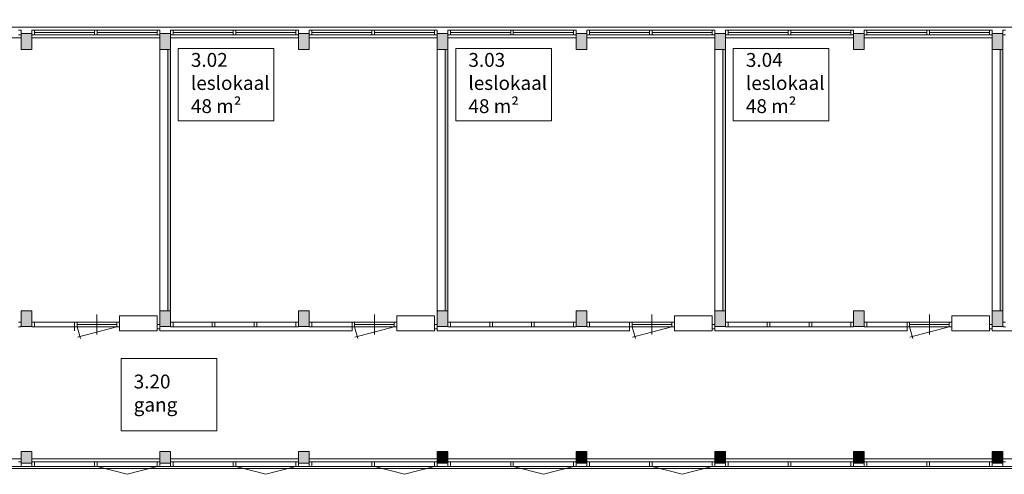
# Model space of a CAD drawing. Header units: millimetres. Extents: x 755778 to 1537169, y 90093 to 392038.
# Tile 125 of 134: x 1184788 to 1209625, y 348449 to 359928. Entities that reach past the tile are written whole.
import ezdxf

# ---------------------------------------------------------------- set-up
doc = ezdxf.new("R2010")
doc.units = ezdxf.units.MM
doc.layers.add('NIV 3HB', color=7, linetype='Continuous')
doc.layers.add('RUIMTEnr', color=7, linetype='Continuous', lineweight=5)
doc.styles.get("Standard").update_dxf_attribs({"font": 'arial.ttf'})

msp = doc.modelspace()

# ---------------------------------------------------------------- hatches: boundary and pattern name
at = {"layer": 'NIV 3HB', "lineweight": 5, "true_color": 0x555d61}
h = msp.add_hatch(color=251, dxfattribs=at)
h.paths.add_polyline_path([(1209321.2, 359578.1), (1209591.2, 359578.1), (1209591.2, 359178.1), (1209321.2, 359178.1)])
h.paths.add_polyline_path([(1205821.2, 359578.1), (1206091.2, 359578.1), (1206091.2, 359178.1), (1205821.2, 359178.1)])
h.paths.add_polyline_path([(1202321.2, 359578.1), (1202591.2, 359578.1), (1202591.2, 359178.1), (1202321.2, 359178.1)])
h.paths.add_polyline_path([(1198821.2, 359578.1), (1199091.2, 359578.1), (1199091.2, 359178.1), (1198821.2, 359178.1)])
h.paths.add_polyline_path([(1195321.2, 359578.1), (1195591.2, 359578.1), (1195591.2, 359178.1), (1195321.2, 359178.1)])
h.paths.add_polyline_path([(1191821.2, 359578.1), (1192091.2, 359578.1), (1192091.2, 359178.1), (1191821.2, 359178.1)])
h.paths.add_polyline_path([(1188321.2, 359578.1), (1188591.2, 359578.1), (1188591.2, 359178.1), (1188321.2, 359178.1)])
h.paths.add_polyline_path([(1184821.2, 359578.1), (1185091.2, 359578.1), (1185091.2, 359178.1), (1184821.2, 359178.1)])
h.paths.add_polyline_path([(1181321.2, 359578.1), (1181591.2, 359578.1), (1181591.2, 359178.1), (1181321.2, 359178.1)])
h.paths.add_polyline_path([(1177821.2, 359578.1), (1178091.2, 359578.1), (1178091.2, 359178.1), (1177821.2, 359178.1)])
h.paths.add_polyline_path([(1174321.2, 359578.1), (1174591.2, 359578.1), (1174591.2, 359178.1), (1174321.2, 359178.1)])
h.paths.add_polyline_path([(1167063.7, 359578.1), (1167848.7, 359578.1), (1167848.7, 359178.1), (1167063.7, 359178.1)])
h.paths.add_polyline_path([(1160341.2, 359578.1), (1164711.2, 359578.1), (1164711.2, 359178.1), (1160341.2, 359178.1)])
h.paths.add_polyline_path([(1171111.2, 359578.1), (1171381.2, 359578.1), (1171381.2, 359178.1), (1171111.2, 359178.1)])
h.paths.add_polyline_path([(1170206.2, 359578.1), (1171091.2, 359578.1), (1171091.2, 359178.1), (1170206.2, 359178.1)])
h.paths.add_polyline_path([(1164106.2, 359598.1), (1164106.2, 359928.1), (1163506.2, 359928.1), (1163506.2, 359598.1)])
at = {"layer": 'NIV 3HB', "lineweight": 5}
for color, points in [(7, [(1188591.2, 359178.1), (1188521.2, 359178.1), (1188521.2, 352578.1), (1188591.2, 352578.1)]), (7, [(1195591.2, 359178.1), (1195521.2, 359178.1), (1195521.2, 352578.1), (1195591.2, 352578.1)]), (7, [(1202591.2, 359178.1), (1202521.2, 359178.1), (1202521.2, 352578.1), (1202591.2, 352578.1)]), (7, [(1209591.2, 359178.1), (1209521.2, 359178.1), (1209521.2, 352578.1), (1209591.2, 352578.1)]), (251, [(1184821.2, 352178.1), (1185091.2, 352178.1), (1185091.2, 352578.1), (1184821.2, 352578.1)]), (251, [(1195591.2, 349028.1), (1195321.2, 349028.1), (1195321.2, 348728.1), (1195591.2, 348728.1), (1195591.2, 348760.1)]), (251, [(1198821.2, 348728.1), (1199091.2, 348728.1), (1199091.2, 349028.1), (1198821.2, 349028.1)]), (251, [(1202321.2, 348728.1), (1202591.2, 348728.1), (1202591.2, 349028.1), (1202321.2, 349028.1)]), (251, [(1206091.2, 348728.1), (1206091.2, 349028.1), (1205821.2, 349028.1), (1205821.2, 348728.1)]), (251, [(1209591.2, 349028.1), (1209321.2, 349028.1), (1209321.2, 348728.1), (1209591.2, 348728.1), (1209591.2, 348760.1)])]:
    msp.add_hatch(color=color, dxfattribs=at).paths.add_polyline_path(points)
at = {"layer": 'NIV 3HB', "lineweight": 5, "true_color": 0x555d61}
h = msp.add_hatch(color=251, dxfattribs=at)
h.paths.add_polyline_path([(1170821.2, 352578.1), (1171091.2, 352578.1), (1171091.2, 352178.1), (1170821.2, 352178.1)])
h.paths.add_polyline_path([(1171111.2, 352578.1), (1171381.2, 352578.1), (1171381.2, 352178.1), (1171111.2, 352178.1)])
h.paths.add_polyline_path([(1181321.2, 352578.1), (1181591.2, 352578.1), (1181591.2, 352178.1), (1181321.2, 352178.1)])
h.paths.add_polyline_path([(1177821.2, 352578.1), (1178091.2, 352578.1), (1178091.2, 352178.1), (1177821.2, 352178.1)])
h.paths.add_polyline_path([(1174476.2, 354198.1), (1174476.2, 352178.1), (1174236.2, 352178.1), (1174236.2, 352578.1), (1174316.2, 352578.1), (1174316.2, 354198.1)])
h.paths.add_polyline_path([(1184821.2, 352578.1), (1185091.2, 352578.1), (1185091.2, 352178.1), (1184821.2, 352178.1)])
h.paths.add_polyline_path([(1184821.2, 352178.1), (1184821.2, 352578.1), (1185091.2, 352578.1), (1185091.2, 352178.1)])
h.paths.add_polyline_path([(1191821.2, 352578.1), (1192091.2, 352578.1), (1192091.2, 352178.1), (1191821.2, 352178.1)])
h.paths.add_polyline_path([(1188321.2, 352578.1), (1188591.2, 352578.1), (1188591.2, 352178.1), (1188321.2, 352178.1)])
h.paths.add_polyline_path([(1181321.2, 348728.1), (1181591.2, 348728.1), (1181591.2, 349028.1), (1181321.2, 349028.1)])
h.paths.add_polyline_path([(1184821.2, 348728.1), (1185091.2, 348728.1), (1185091.2, 349028.1), (1184821.2, 349028.1)])
h.paths.add_polyline_path([(1191821.2, 348728.1), (1192091.2, 348728.1), (1192091.2, 349028.1), (1191821.2, 349028.1)])
h.paths.add_polyline_path([(1188321.2, 348728.1), (1188591.2, 348728.1), (1188591.2, 349028.1), (1188321.2, 349028.1)])
for points in [[(1195591.2, 352578.1), (1195321.2, 352578.1), (1195321.2, 352178.1), (1195591.2, 352178.1), (1195591.2, 352288.1)], [(1199091.2, 352578.1), (1198821.2, 352578.1), (1198821.2, 352178.1), (1199091.2, 352178.1), (1199091.2, 352288.1)], [(1202591.2, 352578.1), (1202321.2, 352578.1), (1202321.2, 352178.1), (1202591.2, 352178.1), (1202591.2, 352288.1)], [(1206091.2, 352578.1), (1205821.2, 352578.1), (1205821.2, 352178.1), (1206091.2, 352178.1), (1206091.2, 352288.1)], [(1209591.2, 352578.1), (1209321.2, 352578.1), (1209321.2, 352178.1), (1209591.2, 352178.1), (1209591.2, 352288.1)]]:
    msp.add_hatch(color=251, dxfattribs=at).paths.add_polyline_path(points)

# ---------------------------------------------------------------- linework, layer by layer
at = {"layer": 'NIV 3HB', "color": 7, "lineweight": 5}
for p, q in [((1171381.2, 359738.1), (1223321.2, 359738.1)), ((1186672.7, 359660.1), (1185158.2, 359660.1)), ((1188254.2, 359660.1), (1186739.7, 359660.1)), ((1190172.7, 359660.1), (1188658.2, 359660.1)), ((1191754.2, 359660.1), (1190239.7, 359660.1)), ((1193672.7, 359660.1), (1192158.2, 359660.1)), ((1195254.2, 359660.1), (1193739.7, 359660.1)), ((1197172.7, 359660.1), (1195658.2, 359660.1)), ((1198754.2, 359660.1), (1197239.7, 359660.1)), ((1200672.7, 359660.1), (1199158.2, 359660.1)), ((1202254.2, 359660.1), (1200739.7, 359660.1)), ((1204172.7, 359660.1), (1202658.2, 359660.1)), ((1205754.2, 359660.1), (1204239.7, 359660.1)), ((1207672.7, 359660.1), (1206158.2, 359660.1)), ((1209254.2, 359660.1), (1207739.7, 359660.1)), ((1181591.2, 359468.1), (1184821.2, 359468.1)), ((1184821.2, 359578.1), (1185091.2, 359578.1)), ((1184821.2, 359178.1), (1184821.2, 359578.1)), ((1185091.2, 359578.1), (1185091.2, 359178.1)), ((1185091.2, 359468.1), (1188321.2, 359468.1)), ((1186672.7, 359603.1), (1185158.2, 359603.1)), ((1186672.7, 359546.1), (1185158.2, 359546.1)), ((1188254.2, 359603.1), (1186739.7, 359603.1)), ((1188254.2, 359546.1), (1186739.7, 359546.1)), ((1188321.2, 359578.1), (1188591.2, 359578.1)), ((1188321.2, 359178.1), (1188321.2, 359578.1)), ((1188591.2, 359578.1), (1188591.2, 359178.1)), ((1188591.2, 359468.1), (1191821.2, 359468.1)), ((1190172.7, 359603.1), (1188658.2, 359603.1)), ((1190172.7, 359546.1), (1188658.2, 359546.1)), ((1191754.2, 359603.1), (1190239.7, 359603.1)), ((1191754.2, 359546.1), (1190239.7, 359546.1)), ((1191821.2, 359578.1), (1192091.2, 359578.1)), ((1191821.2, 359178.1), (1191821.2, 359578.1)), ((1192091.2, 359578.1), (1192091.2, 359178.1)), ((1192091.2, 359468.1), (1195321.2, 359468.1)), ((1193672.7, 359603.1), (1192158.2, 359603.1)), ((1193672.7, 359546.1), (1192158.2, 359546.1)), ((1195254.2, 359603.1), (1193739.7, 359603.1)), ((1195254.2, 359546.1), (1193739.7, 359546.1)), ((1195321.2, 359578.1), (1195591.2, 359578.1)), ((1195321.2, 359178.1), (1195321.2, 359578.1)), ((1195591.2, 359578.1), (1195591.2, 359178.1)), ((1195591.2, 359468.1), (1198821.2, 359468.1)), ((1197172.7, 359603.1), (1195658.2, 359603.1)), ((1197172.7, 359546.1), (1195658.2, 359546.1)), ((1198754.2, 359603.1), (1197239.7, 359603.1)), ((1198754.2, 359546.1), (1197239.7, 359546.1)), ((1198821.2, 359578.1), (1199091.2, 359578.1)), ((1198821.2, 359178.1), (1198821.2, 359578.1)), ((1199091.2, 359578.1), (1199091.2, 359178.1)), ((1199091.2, 359468.1), (1202321.2, 359468.1)), ((1200672.7, 359603.1), (1199158.2, 359603.1)), ((1200672.7, 359546.1), (1199158.2, 359546.1)), ((1202254.2, 359603.1), (1200739.7, 359603.1)), ((1202254.2, 359546.1), (1200739.7, 359546.1)), ((1202321.2, 359578.1), (1202591.2, 359578.1)), ((1202321.2, 359178.1), (1202321.2, 359578.1)), ((1202591.2, 359578.1), (1202591.2, 359178.1)), ((1202591.2, 359468.1), (1205821.2, 359468.1)), ((1204172.7, 359603.1), (1202658.2, 359603.1)), ((1204172.7, 359546.1), (1202658.2, 359546.1)), ((1205754.2, 359603.1), (1204239.7, 359603.1)), ((1205754.2, 359546.1), (1204239.7, 359546.1)), ((1205821.2, 359578.1), (1206091.2, 359578.1)), ((1205821.2, 359178.1), (1205821.2, 359578.1)), ((1206091.2, 359578.1), (1206091.2, 359178.1)), ((1206091.2, 359468.1), (1209321.2, 359468.1)), ((1207672.7, 359603.1), (1206158.2, 359603.1)), ((1207672.7, 359546.1), (1206158.2, 359546.1)), ((1209254.2, 359603.1), (1207739.7, 359603.1)), ((1209254.2, 359546.1), (1207739.7, 359546.1)), ((1209321.2, 359578.1), (1209591.2, 359578.1)), ((1209321.2, 359178.1), (1209321.2, 359578.1)), ((1209591.2, 359578.1), (1209591.2, 359178.1)), ((1185091.2, 359178.1), (1184821.2, 359178.1)), ((1188591.2, 359178.1), (1188321.2, 359178.1)), ((1188521.2, 359178.1), (1188321.2, 359178.1)), ((1188321.2, 359178.1), (1188321.2, 352578.1)), ((1188521.2, 352578.1), (1188521.2, 359178.1)), ((1188591.2, 359178.1), (1188591.2, 352578.1)), ((1192091.2, 359178.1), (1191821.2, 359178.1)), ((1195591.2, 359178.1), (1195321.2, 359178.1)), ((1195521.2, 359178.1), (1195321.2, 359178.1)), ((1195321.2, 359178.1), (1195321.2, 352578.1)), ((1195521.2, 352578.1), (1195521.2, 359178.1)), ((1195591.2, 359178.1), (1195591.2, 352578.1)), ((1199091.2, 359178.1), (1198821.2, 359178.1)), ((1202591.2, 359178.1), (1202321.2, 359178.1)), ((1202521.2, 359178.1), (1202321.2, 359178.1)), ((1202321.2, 359178.1), (1202321.2, 352578.1)), ((1202521.2, 352578.1), (1202521.2, 359178.1)), ((1202591.2, 359178.1), (1202591.2, 352578.1)), ((1206091.2, 359178.1), (1205821.2, 359178.1)), ((1209591.2, 359178.1), (1209321.2, 359178.1)), ((1209521.2, 359178.1), (1209321.2, 359178.1)), ((1209321.2, 359178.1), (1209321.2, 352578.1)), ((1209521.2, 352578.1), (1209521.2, 359178.1)), ((1209591.2, 359178.1), (1209591.2, 352578.1)), ((1184821.2, 352578.1), (1185091.2, 352578.1)), ((1184821.2, 352178.1), (1184821.2, 352578.1)), ((1184821.2, 352178.1), (1184821.2, 352578.1)), ((1184821.2, 352578.1), (1185091.2, 352578.1)), ((1185091.2, 352578.1), (1185091.2, 352178.1)), ((1185091.2, 352578.1), (1185091.2, 352178.1)), ((1186737.2, 351981.1), (1186737.2, 352481.1)), ((1187304.2, 352068.1), (1187304.2, 352448.1)), ((1187304.2, 352448.1), (1188254.2, 352448.1)), ((1188254.2, 352448.1), (1188254.2, 352068.1)), ((1188321.2, 352578.1), (1188591.2, 352578.1)), ((1188321.2, 352178.1), (1188321.2, 352578.1)), ((1188321.2, 352178.1), (1188321.2, 352578.1)), ((1188321.2, 352578.1), (1188591.2, 352578.1)), ((1188321.2, 352578.1), (1188521.2, 352578.1)), ((1188591.2, 352578.1), (1188591.2, 352178.1)), ((1188591.2, 352578.1), (1188591.2, 352178.1)), ((1191821.2, 352578.1), (1192091.2, 352578.1)), ((1191821.2, 352178.1), (1191821.2, 352578.1)), ((1191821.2, 352178.1), (1191821.2, 352578.1)), ((1191821.2, 352578.1), (1192091.2, 352578.1)), ((1192091.2, 352578.1), (1192091.2, 352178.1)), ((1192091.2, 352578.1), (1192091.2, 352178.1)), ((1193737.2, 351981.1), (1193737.2, 352481.1)), ((1194304.2, 352068.1), (1194304.2, 352448.1)), ((1194304.2, 352448.1), (1195254.2, 352448.1)), ((1195254.2, 352448.1), (1195254.2, 352068.1)), ((1195321.2, 352578.1), (1195591.2, 352578.1)), ((1195321.2, 352178.1), (1195321.2, 352578.1)), ((1195321.2, 352178.1), (1195321.2, 352578.1)), ((1195321.2, 352578.1), (1195591.2, 352578.1)), ((1195321.2, 352578.1), (1195521.2, 352578.1)), ((1195591.2, 352578.1), (1195591.2, 352178.1)), ((1195591.2, 352578.1), (1195591.2, 352178.1)), ((1198821.2, 352578.1), (1199091.2, 352578.1)), ((1198821.2, 352178.1), (1198821.2, 352578.1)), ((1198821.2, 352178.1), (1198821.2, 352578.1)), ((1198821.2, 352578.1), (1199091.2, 352578.1)), ((1199091.2, 352578.1), (1199091.2, 352178.1)), ((1199091.2, 352578.1), (1199091.2, 352178.1)), ((1200737.2, 351981.1), (1200737.2, 352481.1)), ((1201304.2, 352068.1), (1201304.2, 352448.1)), ((1201304.2, 352448.1), (1202254.2, 352448.1)), ((1202254.2, 352448.1), (1202254.2, 352068.1)), ((1202321.2, 352578.1), (1202591.2, 352578.1)), ((1202321.2, 352178.1), (1202321.2, 352578.1)), ((1202321.2, 352178.1), (1202321.2, 352578.1)), ((1202321.2, 352578.1), (1202591.2, 352578.1)), ((1202321.2, 352578.1), (1202521.2, 352578.1)), ((1202591.2, 352578.1), (1202591.2, 352178.1)), ((1202591.2, 352578.1), (1202591.2, 352178.1)), ((1205821.2, 352578.1), (1206091.2, 352578.1)), ((1205821.2, 352178.1), (1205821.2, 352578.1)), ((1205821.2, 352178.1), (1205821.2, 352578.1)), ((1205821.2, 352578.1), (1206091.2, 352578.1)), ((1206091.2, 352578.1), (1206091.2, 352178.1)), ((1206091.2, 352578.1), (1206091.2, 352178.1)), ((1207737.2, 351981.1), (1207737.2, 352481.1)), ((1208304.2, 352068.1), (1208304.2, 352448.1)), ((1208304.2, 352448.1), (1209254.2, 352448.1)), ((1209254.2, 352448.1), (1209254.2, 352068.1)), ((1209321.2, 352578.1), (1209591.2, 352578.1)), ((1209321.2, 352178.1), (1209321.2, 352578.1)), ((1209321.2, 352178.1), (1209321.2, 352578.1)), ((1209321.2, 352578.1), (1209591.2, 352578.1)), ((1209321.2, 352578.1), (1209521.2, 352578.1)), ((1209591.2, 352578.1), (1209591.2, 352178.1)), ((1209591.2, 352578.1), (1209591.2, 352178.1)), ((1185158.2, 352288.1), (1186170.2, 352288.1)), ((1186170.2, 352068.1), (1186170.2, 352288.1)), ((1187237.2, 352288.1), (1186237.2, 352288.1)), ((1187237.2, 352231.1), (1186237.2, 352231.1)), ((1188591.2, 352288.1), (1188591.2, 352178.1)), ((1188658.2, 352288.1), (1189646.2, 352288.1)), ((1189713.2, 352288.1), (1190700.2, 352288.1)), ((1190767.2, 352288.1), (1191754.2, 352288.1)), ((1192158.2, 352288.1), (1193170.2, 352288.1)), ((1193170.2, 352068.1), (1193170.2, 352288.1)), ((1194237.2, 352288.1), (1193237.2, 352288.1)), ((1194237.2, 352231.1), (1193237.2, 352231.1)), ((1195591.2, 352288.1), (1195591.2, 352178.1)), ((1195658.2, 352288.1), (1196646.2, 352288.1)), ((1196713.2, 352288.1), (1197700.2, 352288.1)), ((1197767.2, 352288.1), (1198754.2, 352288.1)), ((1199158.2, 352288.1), (1200170.2, 352288.1)), ((1200170.2, 352068.1), (1200170.2, 352288.1)), ((1201237.2, 352288.1), (1200237.2, 352288.1)), ((1201237.2, 352231.1), (1200237.2, 352231.1)), ((1202591.2, 352288.1), (1202591.2, 352178.1)), ((1202658.2, 352288.1), (1203646.2, 352288.1)), ((1203713.2, 352288.1), (1204700.2, 352288.1)), ((1204767.2, 352288.1), (1205754.2, 352288.1)), ((1206158.2, 352288.1), (1207170.2, 352288.1)), ((1207170.2, 352068.1), (1207170.2, 352288.1)), ((1208237.2, 352288.1), (1207237.2, 352288.1)), ((1208237.2, 352231.1), (1207237.2, 352231.1)), ((1209591.2, 352288.1), (1209591.2, 352178.1)), ((1185091.2, 352178.1), (1184821.2, 352178.1)), ((1185091.2, 352178.1), (1184821.2, 352178.1)), ((1185158.2, 352174.1), (1186170.2, 352174.1)), ((1186237.2, 352174.1), (1186317.5, 351874.2)), ((1187237.2, 352174.1), (1186237.2, 352174.1)), ((1187237.2, 352174.1), (1186244.2, 351908)), ((1188254.2, 352068.1), (1187304.2, 352068.1)), ((1188591.2, 352178.1), (1188321.2, 352178.1)), ((1188321.2, 352178.1), (1188321.2, 352068.1)), ((1188591.2, 352178.1), (1188321.2, 352178.1)), ((1188591.2, 352178.1), (1188321.2, 352178.1)), ((1188321.2, 352068.1), (1193170.2, 352068.1)), ((1188658.2, 352174.1), (1189646.2, 352174.1)), ((1189713.2, 352174.1), (1190700.2, 352174.1)), ((1190767.2, 352174.1), (1191754.2, 352174.1)), ((1192091.2, 352178.1), (1191821.2, 352178.1)), ((1192091.2, 352178.1), (1191821.2, 352178.1)), ((1192158.2, 352174.1), (1193170.2, 352174.1)), ((1193237.2, 352174.1), (1193317.5, 351874.2)), ((1194237.2, 352174.1), (1193237.2, 352174.1)), ((1194237.2, 352174.1), (1193244.2, 351908)), ((1195254.2, 352068.1), (1194304.2, 352068.1)), ((1195321.2, 352178.1), (1195321.2, 352068.1)), ((1195591.2, 352178.1), (1195321.2, 352178.1)), ((1195591.2, 352178.1), (1195321.2, 352178.1)), ((1195591.2, 352178.1), (1195321.2, 352178.1)), ((1195321.2, 352068.1), (1200170.2, 352068.1)), ((1195658.2, 352174.1), (1196646.2, 352174.1)), ((1196713.2, 352174.1), (1197700.2, 352174.1)), ((1197767.2, 352174.1), (1198754.2, 352174.1)), ((1199091.2, 352178.1), (1198821.2, 352178.1)), ((1199091.2, 352178.1), (1198821.2, 352178.1)), ((1199158.2, 352174.1), (1200170.2, 352174.1)), ((1200237.2, 352174.1), (1200317.5, 351874.2)), ((1201237.2, 352174.1), (1200237.2, 352174.1)), ((1201237.2, 352174.1), (1200244.2, 351908)), ((1202254.2, 352068.1), (1201304.2, 352068.1)), ((1202321.2, 352178.1), (1202321.2, 352068.1)), ((1202591.2, 352178.1), (1202321.2, 352178.1)), ((1202591.2, 352178.1), (1202321.2, 352178.1)), ((1202591.2, 352178.1), (1202321.2, 352178.1)), ((1202321.2, 352068.1), (1207170.2, 352068.1)), ((1202658.2, 352174.1), (1203646.2, 352174.1)), ((1203713.2, 352174.1), (1204700.2, 352174.1)), ((1204767.2, 352174.1), (1205754.2, 352174.1)), ((1206091.2, 352178.1), (1205821.2, 352178.1)), ((1206091.2, 352178.1), (1205821.2, 352178.1)), ((1206158.2, 352174.1), (1207170.2, 352174.1)), ((1207237.2, 352174.1), (1207317.5, 351874.2)), ((1208237.2, 352174.1), (1207237.2, 352174.1)), ((1208237.2, 352174.1), (1207244.2, 351908)), ((1209254.2, 352068.1), (1208304.2, 352068.1)), ((1209591.2, 352178.1), (1209321.2, 352178.1)), ((1209321.2, 352178.1), (1209321.2, 352068.1)), ((1209591.2, 352178.1), (1209321.2, 352178.1)), ((1209591.2, 352178.1), (1209321.2, 352178.1)), ((1209321.2, 352068.1), (1214170.2, 352068.1)), ((1185091.2, 349028.1), (1184821.2, 349028.1)), ((1184821.2, 349028.1), (1184821.2, 348728.1)), ((1185091.2, 348728.1), (1185091.2, 349028.1)), ((1188591.2, 349028.1), (1188321.2, 349028.1)), ((1188321.2, 349028.1), (1188321.2, 348728.1)), ((1188591.2, 348728.1), (1188591.2, 349028.1)), ((1192091.2, 349028.1), (1191821.2, 349028.1)), ((1191821.2, 349028.1), (1191821.2, 348728.1)), ((1192091.2, 348728.1), (1192091.2, 349028.1)), ((1195591.2, 349028.1), (1195321.2, 349028.1)), ((1195321.2, 349028.1), (1195321.2, 348728.1)), ((1195591.2, 348728.1), (1195591.2, 349028.1)), ((1199091.2, 349028.1), (1198821.2, 349028.1)), ((1198821.2, 349028.1), (1198821.2, 348728.1)), ((1199091.2, 348728.1), (1199091.2, 349028.1)), ((1202591.2, 349028.1), (1202321.2, 349028.1)), ((1202321.2, 349028.1), (1202321.2, 348728.1)), ((1202591.2, 348728.1), (1202591.2, 349028.1)), ((1206091.2, 349028.1), (1205821.2, 349028.1)), ((1205821.2, 349028.1), (1205821.2, 348728.1)), ((1206091.2, 348728.1), (1206091.2, 349028.1)), ((1209591.2, 349028.1), (1209321.2, 349028.1)), ((1209321.2, 349028.1), (1209321.2, 348728.1)), ((1209591.2, 348728.1), (1209591.2, 349028.1)), ((1181591.2, 348838.1), (1184821.2, 348838.1)), ((1184821.2, 348728.1), (1185091.2, 348728.1)), ((1185091.2, 348838.1), (1188321.2, 348838.1)), ((1186672.7, 348760.1), (1185158.2, 348760.1)), ((1188254.2, 348760.1), (1186739.7, 348760.1)), ((1188321.2, 348728.1), (1188591.2, 348728.1)), ((1188591.2, 348838.1), (1191821.2, 348838.1)), ((1190172.7, 348760.1), (1188658.2, 348760.1)), ((1191754.2, 348760.1), (1190239.7, 348760.1)), ((1191821.2, 348728.1), (1192091.2, 348728.1)), ((1192091.2, 348838.1), (1195321.2, 348838.1)), ((1193672.7, 348760.1), (1192158.2, 348760.1)), ((1195254.2, 348760.1), (1193739.7, 348760.1)), ((1195321.2, 348728.1), (1195591.2, 348728.1)), ((1195591.2, 348838.1), (1198821.2, 348838.1)), ((1197172.7, 348760.1), (1195658.2, 348760.1)), ((1198754.2, 348760.1), (1197239.7, 348760.1)), ((1198821.2, 348728.1), (1199091.2, 348728.1)), ((1199091.2, 348838.1), (1202321.2, 348838.1)), ((1200672.7, 348760.1), (1199158.2, 348760.1)), ((1202254.2, 348760.1), (1200739.7, 348760.1)), ((1202321.2, 348728.1), (1202591.2, 348728.1)), ((1202591.2, 348838.1), (1205821.2, 348838.1)), ((1204172.7, 348760.1), (1202658.2, 348760.1)), ((1205754.2, 348760.1), (1204239.7, 348760.1)), ((1205821.2, 348728.1), (1206091.2, 348728.1)), ((1206091.2, 348838.1), (1209321.2, 348838.1)), ((1207672.7, 348760.1), (1206158.2, 348760.1)), ((1209254.2, 348760.1), (1207739.7, 348760.1)), ((1209321.2, 348728.1), (1209591.2, 348728.1)), ((1209591.2, 348838.1), (1212821.2, 348838.1)), ((1226821.2, 348593.1), (1163821.2, 348593.1)), ((1184956.2, 348646.1), (1183239.7, 348646.1)), ((1186672.7, 348646.1), (1184956.2, 348646.1)), ((1188456.2, 348646.1), (1186739.7, 348646.1)), ((1190172.7, 348646.1), (1188456.2, 348646.1)), ((1191956.2, 348646.1), (1190239.7, 348646.1)), ((1193672.7, 348646.1), (1191956.2, 348646.1)), ((1195456.2, 348646.1), (1193739.7, 348646.1)), ((1197172.7, 348646.1), (1195456.2, 348646.1)), ((1198956.2, 348646.1), (1197239.7, 348646.1)), ((1200672.7, 348646.1), (1198956.2, 348646.1)), ((1202456.2, 348646.1), (1200739.7, 348646.1)), ((1204172.7, 348646.1), (1202456.2, 348646.1)), ((1205956.2, 348646.1), (1204239.7, 348646.1)), ((1207672.7, 348646.1), (1205956.2, 348646.1)), ((1209456.2, 348646.1), (1207739.7, 348646.1)), ((1211172.7, 348646.1), (1209456.2, 348646.1))]:
    msp.add_line(p, q, dxfattribs=at)
at = {"layer": 'NIV 3HB', "color": 7, "linetype": 'ByBlock', "lineweight": 5}
for p, q in [((1184821.2, 359660.1), (1184754.2, 359660.1)), ((1184821.2, 359660.1), (1184821.2, 359546.1)), ((1185158.2, 359660.1), (1185091.2, 359660.1)), ((1185091.2, 359660.1), (1185091.2, 359546.1)), ((1185158.2, 359660.1), (1185158.2, 359546.1)), ((1186739.7, 359660.1), (1186672.7, 359660.1)), ((1186672.7, 359660.1), (1186672.7, 359546.1)), ((1186739.7, 359660.1), (1186739.7, 359546.1)), ((1188321.2, 359660.1), (1188254.2, 359660.1)), ((1188254.2, 359660.1), (1188254.2, 359546.1)), ((1188321.2, 359660.1), (1188321.2, 359546.1)), ((1188658.2, 359660.1), (1188591.2, 359660.1)), ((1188591.2, 359660.1), (1188591.2, 359546.1)), ((1188658.2, 359660.1), (1188658.2, 359546.1)), ((1190239.7, 359660.1), (1190172.7, 359660.1)), ((1190172.7, 359660.1), (1190172.7, 359546.1)), ((1190239.7, 359660.1), (1190239.7, 359546.1)), ((1191821.2, 359660.1), (1191754.2, 359660.1)), ((1191754.2, 359660.1), (1191754.2, 359546.1)), ((1191821.2, 359660.1), (1191821.2, 359546.1)), ((1192158.2, 359660.1), (1192091.2, 359660.1)), ((1192091.2, 359660.1), (1192091.2, 359546.1)), ((1192158.2, 359660.1), (1192158.2, 359546.1)), ((1193739.7, 359660.1), (1193672.7, 359660.1)), ((1193672.7, 359660.1), (1193672.7, 359546.1)), ((1193739.7, 359660.1), (1193739.7, 359546.1)), ((1195321.2, 359660.1), (1195254.2, 359660.1)), ((1195254.2, 359660.1), (1195254.2, 359546.1)), ((1195321.2, 359660.1), (1195321.2, 359546.1)), ((1195658.2, 359660.1), (1195591.2, 359660.1)), ((1195591.2, 359660.1), (1195591.2, 359546.1)), ((1195658.2, 359660.1), (1195658.2, 359546.1)), ((1197239.7, 359660.1), (1197172.7, 359660.1)), ((1197172.7, 359660.1), (1197172.7, 359546.1)), ((1197239.7, 359660.1), (1197239.7, 359546.1)), ((1198821.2, 359660.1), (1198754.2, 359660.1)), ((1198754.2, 359660.1), (1198754.2, 359546.1)), ((1198821.2, 359660.1), (1198821.2, 359546.1)), ((1199158.2, 359660.1), (1199091.2, 359660.1)), ((1199091.2, 359660.1), (1199091.2, 359546.1)), ((1199158.2, 359660.1), (1199158.2, 359546.1)), ((1200739.7, 359660.1), (1200672.7, 359660.1)), ((1200672.7, 359660.1), (1200672.7, 359546.1)), ((1200739.7, 359660.1), (1200739.7, 359546.1)), ((1202321.2, 359660.1), (1202254.2, 359660.1)), ((1202254.2, 359660.1), (1202254.2, 359546.1)), ((1202321.2, 359660.1), (1202321.2, 359546.1)), ((1202658.2, 359660.1), (1202591.2, 359660.1)), ((1202591.2, 359660.1), (1202591.2, 359546.1)), ((1202658.2, 359660.1), (1202658.2, 359546.1)), ((1204239.7, 359660.1), (1204172.7, 359660.1)), ((1204172.7, 359660.1), (1204172.7, 359546.1)), ((1204239.7, 359660.1), (1204239.7, 359546.1)), ((1205821.2, 359660.1), (1205754.2, 359660.1)), ((1205754.2, 359660.1), (1205754.2, 359546.1)), ((1205821.2, 359660.1), (1205821.2, 359546.1)), ((1206158.2, 359660.1), (1206091.2, 359660.1)), ((1206091.2, 359660.1), (1206091.2, 359546.1)), ((1206158.2, 359660.1), (1206158.2, 359546.1)), ((1207739.7, 359660.1), (1207672.7, 359660.1)), ((1207672.7, 359660.1), (1207672.7, 359546.1)), ((1207739.7, 359660.1), (1207739.7, 359546.1)), ((1209321.2, 359660.1), (1209254.2, 359660.1)), ((1209254.2, 359660.1), (1209254.2, 359546.1)), ((1209321.2, 359660.1), (1209321.2, 359546.1)), ((1209658.2, 359660.1), (1209591.2, 359660.1)), ((1209591.2, 359660.1), (1209591.2, 359546.1)), ((1184754.2, 359546.1), (1184821.2, 359546.1)), ((1185091.2, 359546.1), (1185158.2, 359546.1)), ((1186672.7, 359546.1), (1186739.7, 359546.1)), ((1188254.2, 359546.1), (1188321.2, 359546.1)), ((1188591.2, 359546.1), (1188658.2, 359546.1)), ((1190172.7, 359546.1), (1190239.7, 359546.1)), ((1191754.2, 359546.1), (1191821.2, 359546.1)), ((1192091.2, 359546.1), (1192158.2, 359546.1)), ((1193672.7, 359546.1), (1193739.7, 359546.1)), ((1195254.2, 359546.1), (1195321.2, 359546.1)), ((1195591.2, 359546.1), (1195658.2, 359546.1)), ((1197172.7, 359546.1), (1197239.7, 359546.1)), ((1198754.2, 359546.1), (1198821.2, 359546.1)), ((1199091.2, 359546.1), (1199158.2, 359546.1)), ((1200672.7, 359546.1), (1200739.7, 359546.1)), ((1202254.2, 359546.1), (1202321.2, 359546.1)), ((1202591.2, 359546.1), (1202658.2, 359546.1)), ((1204172.7, 359546.1), (1204239.7, 359546.1)), ((1205754.2, 359546.1), (1205821.2, 359546.1)), ((1206091.2, 359546.1), (1206158.2, 359546.1)), ((1207672.7, 359546.1), (1207739.7, 359546.1)), ((1209254.2, 359546.1), (1209321.2, 359546.1)), ((1209591.2, 359546.1), (1209658.2, 359546.1)), ((1184821.2, 352288.1), (1184754.2, 352288.1)), ((1184821.2, 352174.1), (1184821.2, 352288.1)), ((1185158.2, 352288.1), (1185091.2, 352288.1)), ((1185091.2, 352288.1), (1185091.2, 352174.1)), ((1185158.2, 352288.1), (1185158.2, 352174.1)), ((1186237.2, 352288.1), (1186170.2, 352288.1)), ((1186170.2, 352288.1), (1186170.2, 352174.1)), ((1186237.2, 352288.1), (1186237.2, 352174.1)), ((1187304.2, 352288.1), (1187237.2, 352288.1)), ((1187237.2, 352288.1), (1187237.2, 352174.1)), ((1187304.2, 352288.1), (1187304.2, 352174.1)), ((1188321.2, 352232.1), (1188254.2, 352232.1)), ((1188254.2, 352232.1), (1188254.2, 352118.1)), ((1188321.2, 352232.1), (1188321.2, 352118.1)), ((1188658.2, 352288.1), (1188591.2, 352288.1)), ((1188591.2, 352174.1), (1188591.2, 352288.1)), ((1188658.2, 352174.1), (1188658.2, 352288.1)), ((1189713.2, 352288.1), (1189646.2, 352288.1)), ((1189646.2, 352174.1), (1189646.2, 352288.1)), ((1189713.2, 352174.1), (1189713.2, 352288.1)), ((1190767.2, 352288.1), (1190700.2, 352288.1)), ((1190700.2, 352174.1), (1190700.2, 352288.1)), ((1190767.2, 352174.1), (1190767.2, 352288.1)), ((1191821.2, 352288.1), (1191754.2, 352288.1)), ((1191754.2, 352174.1), (1191754.2, 352288.1)), ((1191821.2, 352174.1), (1191821.2, 352288.1)), ((1192158.2, 352288.1), (1192091.2, 352288.1)), ((1192091.2, 352288.1), (1192091.2, 352174.1)), ((1192158.2, 352288.1), (1192158.2, 352174.1)), ((1193237.2, 352288.1), (1193170.2, 352288.1)), ((1193170.2, 352288.1), (1193170.2, 352174.1)), ((1193237.2, 352288.1), (1193237.2, 352174.1)), ((1194304.2, 352288.1), (1194237.2, 352288.1)), ((1194237.2, 352288.1), (1194237.2, 352174.1)), ((1194304.2, 352288.1), (1194304.2, 352174.1)), ((1195321.2, 352232.1), (1195254.2, 352232.1)), ((1195254.2, 352232.1), (1195254.2, 352118.1)), ((1195321.2, 352232.1), (1195321.2, 352118.1)), ((1195658.2, 352288.1), (1195591.2, 352288.1)), ((1195591.2, 352174.1), (1195591.2, 352288.1)), ((1195658.2, 352174.1), (1195658.2, 352288.1)), ((1196713.2, 352288.1), (1196646.2, 352288.1)), ((1196646.2, 352174.1), (1196646.2, 352288.1)), ((1196713.2, 352174.1), (1196713.2, 352288.1)), ((1197767.2, 352288.1), (1197700.2, 352288.1)), ((1197700.2, 352174.1), (1197700.2, 352288.1)), ((1197767.2, 352174.1), (1197767.2, 352288.1)), ((1198821.2, 352288.1), (1198754.2, 352288.1)), ((1198754.2, 352174.1), (1198754.2, 352288.1)), ((1198821.2, 352174.1), (1198821.2, 352288.1)), ((1199158.2, 352288.1), (1199091.2, 352288.1)), ((1199091.2, 352288.1), (1199091.2, 352174.1)), ((1199158.2, 352288.1), (1199158.2, 352174.1)), ((1200237.2, 352288.1), (1200170.2, 352288.1)), ((1200170.2, 352288.1), (1200170.2, 352174.1)), ((1200237.2, 352288.1), (1200237.2, 352174.1)), ((1201304.2, 352288.1), (1201237.2, 352288.1)), ((1201237.2, 352288.1), (1201237.2, 352174.1)), ((1201304.2, 352288.1), (1201304.2, 352174.1)), ((1202321.2, 352232.1), (1202254.2, 352232.1)), ((1202254.2, 352232.1), (1202254.2, 352118.1)), ((1202321.2, 352232.1), (1202321.2, 352118.1)), ((1202658.2, 352288.1), (1202591.2, 352288.1)), ((1202591.2, 352174.1), (1202591.2, 352288.1)), ((1202658.2, 352174.1), (1202658.2, 352288.1)), ((1203713.2, 352288.1), (1203646.2, 352288.1)), ((1203646.2, 352174.1), (1203646.2, 352288.1)), ((1203713.2, 352174.1), (1203713.2, 352288.1)), ((1204767.2, 352288.1), (1204700.2, 352288.1)), ((1204700.2, 352174.1), (1204700.2, 352288.1)), ((1204767.2, 352174.1), (1204767.2, 352288.1)), ((1205821.2, 352288.1), (1205754.2, 352288.1)), ((1205754.2, 352174.1), (1205754.2, 352288.1)), ((1205821.2, 352174.1), (1205821.2, 352288.1)), ((1206158.2, 352288.1), (1206091.2, 352288.1)), ((1206091.2, 352288.1), (1206091.2, 352174.1)), ((1206158.2, 352288.1), (1206158.2, 352174.1)), ((1207237.2, 352288.1), (1207170.2, 352288.1)), ((1207170.2, 352288.1), (1207170.2, 352174.1)), ((1207237.2, 352288.1), (1207237.2, 352174.1)), ((1208304.2, 352288.1), (1208237.2, 352288.1)), ((1208237.2, 352288.1), (1208237.2, 352174.1)), ((1208304.2, 352288.1), (1208304.2, 352174.1)), ((1209321.2, 352232.1), (1209254.2, 352232.1)), ((1209254.2, 352232.1), (1209254.2, 352118.1)), ((1209321.2, 352232.1), (1209321.2, 352118.1)), ((1209658.2, 352288.1), (1209591.2, 352288.1)), ((1209591.2, 352174.1), (1209591.2, 352288.1)), ((1184754.2, 352174.1), (1184821.2, 352174.1)), ((1185091.2, 352174.1), (1185158.2, 352174.1)), ((1186170.2, 352174.1), (1186237.2, 352174.1)), ((1187237.2, 352174.1), (1187304.2, 352174.1)), ((1188254.2, 352118.1), (1188321.2, 352118.1)), ((1188591.2, 352174.1), (1188658.2, 352174.1)), ((1189646.2, 352174.1), (1189713.2, 352174.1)), ((1190700.2, 352174.1), (1190767.2, 352174.1)), ((1191754.2, 352174.1), (1191821.2, 352174.1)), ((1192091.2, 352174.1), (1192158.2, 352174.1)), ((1193170.2, 352174.1), (1193237.2, 352174.1)), ((1194237.2, 352174.1), (1194304.2, 352174.1)), ((1195254.2, 352118.1), (1195321.2, 352118.1)), ((1195591.2, 352174.1), (1195658.2, 352174.1)), ((1196646.2, 352174.1), (1196713.2, 352174.1)), ((1197700.2, 352174.1), (1197767.2, 352174.1)), ((1198754.2, 352174.1), (1198821.2, 352174.1)), ((1199091.2, 352174.1), (1199158.2, 352174.1)), ((1200170.2, 352174.1), (1200237.2, 352174.1)), ((1201237.2, 352174.1), (1201304.2, 352174.1)), ((1202254.2, 352118.1), (1202321.2, 352118.1)), ((1202591.2, 352174.1), (1202658.2, 352174.1)), ((1203646.2, 352174.1), (1203713.2, 352174.1)), ((1204700.2, 352174.1), (1204767.2, 352174.1)), ((1205754.2, 352174.1), (1205821.2, 352174.1)), ((1206091.2, 352174.1), (1206158.2, 352174.1)), ((1207170.2, 352174.1), (1207237.2, 352174.1)), ((1208237.2, 352174.1), (1208304.2, 352174.1)), ((1209254.2, 352118.1), (1209321.2, 352118.1)), ((1209591.2, 352174.1), (1209658.2, 352174.1)), ((1184821.2, 348760.1), (1184754.2, 348760.1)), ((1184821.2, 348760.1), (1184821.2, 348646.1)), ((1185158.2, 348760.1), (1185091.2, 348760.1)), ((1185091.2, 348760.1), (1185091.2, 348646.1)), ((1185158.2, 348760.1), (1185158.2, 348646.1)), ((1186739.7, 348760.1), (1186672.7, 348760.1)), ((1186672.7, 348760.1), (1186672.7, 348646.1)), ((1186739.7, 348760.1), (1186739.7, 348646.1)), ((1188321.2, 348760.1), (1188254.2, 348760.1)), ((1188254.2, 348760.1), (1188254.2, 348646.1)), ((1188321.2, 348760.1), (1188321.2, 348646.1)), ((1188658.2, 348760.1), (1188591.2, 348760.1)), ((1188591.2, 348760.1), (1188591.2, 348646.1)), ((1188658.2, 348760.1), (1188658.2, 348646.1)), ((1190239.7, 348760.1), (1190172.7, 348760.1)), ((1190172.7, 348760.1), (1190172.7, 348646.1)), ((1190239.7, 348760.1), (1190239.7, 348646.1)), ((1191821.2, 348760.1), (1191754.2, 348760.1)), ((1191754.2, 348760.1), (1191754.2, 348646.1)), ((1191821.2, 348760.1), (1191821.2, 348646.1)), ((1192158.2, 348760.1), (1192091.2, 348760.1)), ((1192091.2, 348760.1), (1192091.2, 348646.1)), ((1192158.2, 348760.1), (1192158.2, 348646.1)), ((1193739.7, 348760.1), (1193672.7, 348760.1)), ((1193672.7, 348760.1), (1193672.7, 348646.1)), ((1193739.7, 348760.1), (1193739.7, 348646.1)), ((1195321.2, 348760.1), (1195254.2, 348760.1)), ((1195254.2, 348760.1), (1195254.2, 348646.1)), ((1195321.2, 348760.1), (1195321.2, 348646.1)), ((1195658.2, 348760.1), (1195591.2, 348760.1)), ((1195591.2, 348760.1), (1195591.2, 348646.1)), ((1195658.2, 348760.1), (1195658.2, 348646.1)), ((1197239.7, 348760.1), (1197172.7, 348760.1)), ((1197172.7, 348760.1), (1197172.7, 348646.1)), ((1197239.7, 348760.1), (1197239.7, 348646.1)), ((1198821.2, 348760.1), (1198754.2, 348760.1)), ((1198754.2, 348760.1), (1198754.2, 348646.1)), ((1198821.2, 348760.1), (1198821.2, 348646.1)), ((1199158.2, 348760.1), (1199091.2, 348760.1)), ((1199091.2, 348760.1), (1199091.2, 348646.1)), ((1199158.2, 348760.1), (1199158.2, 348646.1)), ((1200739.7, 348760.1), (1200672.7, 348760.1)), ((1200672.7, 348760.1), (1200672.7, 348646.1)), ((1200739.7, 348760.1), (1200739.7, 348646.1)), ((1202321.2, 348760.1), (1202254.2, 348760.1)), ((1202254.2, 348760.1), (1202254.2, 348646.1)), ((1202321.2, 348760.1), (1202321.2, 348646.1)), ((1202658.2, 348760.1), (1202591.2, 348760.1)), ((1202591.2, 348760.1), (1202591.2, 348646.1)), ((1202658.2, 348760.1), (1202658.2, 348646.1)), ((1204239.7, 348760.1), (1204172.7, 348760.1)), ((1204172.7, 348760.1), (1204172.7, 348646.1)), ((1204239.7, 348760.1), (1204239.7, 348646.1)), ((1205821.2, 348760.1), (1205754.2, 348760.1)), ((1205754.2, 348760.1), (1205754.2, 348646.1)), ((1205821.2, 348760.1), (1205821.2, 348646.1)), ((1206158.2, 348760.1), (1206091.2, 348760.1)), ((1206091.2, 348760.1), (1206091.2, 348646.1)), ((1206158.2, 348760.1), (1206158.2, 348646.1)), ((1207739.7, 348760.1), (1207672.7, 348760.1)), ((1207672.7, 348760.1), (1207672.7, 348646.1)), ((1207739.7, 348760.1), (1207739.7, 348646.1)), ((1209321.2, 348760.1), (1209254.2, 348760.1)), ((1209254.2, 348760.1), (1209254.2, 348646.1)), ((1209321.2, 348760.1), (1209321.2, 348646.1)), ((1209658.2, 348760.1), (1209591.2, 348760.1)), ((1209591.2, 348760.1), (1209591.2, 348646.1)), ((1184754.2, 348646.1), (1184821.2, 348646.1)), ((1185091.2, 348646.1), (1185158.2, 348646.1)), ((1186672.7, 348646.1), (1186739.7, 348646.1)), ((1188254.2, 348646.1), (1188321.2, 348646.1)), ((1188591.2, 348646.1), (1188658.2, 348646.1)), ((1190172.7, 348646.1), (1190239.7, 348646.1)), ((1191754.2, 348646.1), (1191821.2, 348646.1)), ((1192091.2, 348646.1), (1192158.2, 348646.1)), ((1193672.7, 348646.1), (1193739.7, 348646.1)), ((1195254.2, 348646.1), (1195321.2, 348646.1)), ((1195591.2, 348646.1), (1195658.2, 348646.1)), ((1197172.7, 348646.1), (1197239.7, 348646.1)), ((1198754.2, 348646.1), (1198821.2, 348646.1)), ((1199091.2, 348646.1), (1199158.2, 348646.1)), ((1200672.7, 348646.1), (1200739.7, 348646.1)), ((1202254.2, 348646.1), (1202321.2, 348646.1)), ((1202591.2, 348646.1), (1202658.2, 348646.1)), ((1204172.7, 348646.1), (1204239.7, 348646.1)), ((1205754.2, 348646.1), (1205821.2, 348646.1)), ((1206091.2, 348646.1), (1206158.2, 348646.1)), ((1207672.7, 348646.1), (1207739.7, 348646.1)), ((1209254.2, 348646.1), (1209321.2, 348646.1)), ((1209591.2, 348646.1), (1209658.2, 348646.1))]:
    msp.add_line(p, q, dxfattribs=at)
at = {"layer": 'NIV 3HB', "color": 0, "linetype": 'Continuous', "lineweight": 5}
for p, q in [((1195327.3, 352566.4), (1195321.2, 352570.6)), ((1195321.2, 352561.4), (1195327.2, 352566.4))]:
    msp.add_line(p, q, dxfattribs=at)
at = {"layer": 'NIV 3HB', "color": 7, "linetype": 'Continuous', "lineweight": 5}
for p, q in [((1186739.7, 348646.1), (1187497, 348448.7)), ((1187497, 348448.7), (1188254.2, 348646.1)), ((1190239.7, 348646.1), (1190997, 348448.7)), ((1190997, 348448.7), (1191754.2, 348646.1)), ((1193739.7, 348646.1), (1194497, 348448.7)), ((1194497, 348448.7), (1195254.2, 348646.1)), ((1197239.7, 348646.1), (1197997, 348448.7)), ((1197997, 348448.7), (1198754.2, 348646.1)), ((1200739.7, 348646.1), (1201497, 348448.7)), ((1201497, 348448.7), (1202254.2, 348646.1))]:
    msp.add_line(p, q, dxfattribs=at)
at = {"layer": 'RUIMTEnr', "lineweight": 5}
for points in [[(1188789.3, 359202.8), (1191199, 359202.8), (1191199, 357373.2), (1188789.3, 357373.2)], [(1195789.3, 359202.8), (1198199, 359202.8), (1198199, 357373.2), (1195789.3, 357373.2)], [(1202789.3, 359202.8), (1205199, 359202.8), (1205199, 357373.2), (1202789.3, 357373.2)], [(1187346.7, 351373.7), (1189756.4, 351373.7), (1189756.4, 349544), (1187346.7, 349544)]]:
    msp.add_lwpolyline(points, close=True, dxfattribs=at)

# ---------------------------------------------------------------- texts
at = {"layer": 'RUIMTEnr', "lineweight": 5, "char_height": 350, "attachment_point": 4, "rotation": 0.04243}
for s, insert in [('{\\fArial|b1|i0|c0|p34;3.02\\P}leslokaal\\P48 m²', (1189106.8, 358328.5)), ('{\\fArial|b1|i0|c0|p34;3.03\\P}leslokaal\\P48 m²', (1196106.8, 358328.5)), ('{\\fArial|b1|i0|c0|p34;3.04\\P}leslokaal\\P48 m²', (1203106.8, 358328.5)), ('{\\fArial|b1|i0|c0|p34;3.20\\P}gang', (1187664.2, 350499.4))]:
    msp.add_mtext_dynamic_manual_height_columns(s, width=2951.731, gutter_width=121.2, heights=[0], dxfattribs=dict(at, insert=insert))

doc.saveas('drawing.dxf')
